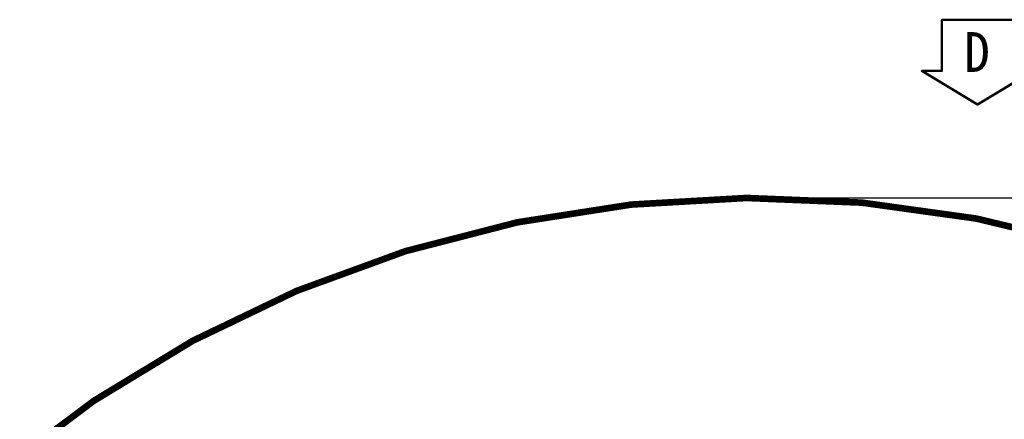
# Model space of a CAD drawing. Header units: millimetres. Extents: x 0 to 7327, y -11399 to -6123.
# Tile 25 of 87: x 1631 to 2373, y -9186 to -8885. Entities that reach past the tile are written whole.
import ezdxf

# ---------------------------------------------------------------- set-up
doc = ezdxf.new("R2010")
doc.units = ezdxf.units.MM
doc.layers.add('AM_0', color=7, linetype='Continuous', lineweight=50)
doc.layers.add('AM_5', color=3, linetype='Continuous', lineweight=25)
doc.styles.add('HHI_Dims', font='simplex.shx', dxfattribs={"width": 0.8, "bigfont": 'whgtxt.shx'})
doc.dimstyles.new('HHI_Standard$0', dxfattribs={"dimtxt": 3.5, "dimasz": 3.5, "dimexe": 1, "dimexo": 1, "dimgap": 1.5, "dimtad": 1, "dimdec": 0, "dimdsep": 46, "dimtxsty": 'HHI_Dims', "dimcen": 0, "dimclrd": 1, "dimclre": 1, "dimclrt": 1, "dimadec": 3, "dimazin": 2, "dimtp": 0.1, "dimtm": 0.1, "dimtfac": 0.65, "dimtdec": 0, "dimtmove": 0, "dimatfit": 3, "dimldrblk": 'OPEN30', "dimfxl": 1, "dimlwd": -1, "dimlwe": -1, "dimarcsym": 1})

# ---------------------------------------------------------------- blocks, each defined once
blk = doc.blocks.new('*D71')
at = {"layer": 'AM_5', "color": 1, "transparency": 16777216}
for p, q in [((2191.07, -9018.9), (3150.44, -9018.9)), ((3145.44, -9036.4), (3145.44, -10339.19)), ((2246.07, -10356.69), (3150.44, -10356.69))]:
    blk.add_line(p, q, dxfattribs=at)
for points in [[(3142.53, -9036.4), (3148.36, -9036.4), (3145.44, -9018.9)], [(3142.53, -10339.19), (3148.36, -10339.19), (3145.44, -10356.69)]]:
    blk.add_solid(points, dxfattribs=at)
at = {"layer": 'Defpoints', "color": 0, "transparency": 16777216}
for p in [(2186.07, -9018.9), (2241.07, -10356.69), (3145.44, -10356.69)]:
    blk.add_point(p, dxfattribs=at)
at = {"layer": 'AM_5', "color": 1, "transparency": 16777216, "insert": (3120.44, -9687.79), "char_height": 35, "attachment_point": 5, "rotation": 90, "style": 'HHI_Dims'}
blk.add_mtext('1338', dxfattribs=at)
blk = doc.blocks.new('_Open30')
at = {"color": 0, "linetype": 'ByBlock', "lineweight": -2}
for p, q in [((-1, 0.268), (0, 0)), ((0, 0), (-1, -0.268)), ((0, 0), (-1, 0))]:
    blk.add_line(p, q, dxfattribs=at)

msp = doc.modelspace()

# ---------------------------------------------------------------- linework, layer by layer
at = {"layer": 'AM_0'}
msp.add_lwpolyline([(2395.09, -8923.09), (2352.88, -8948.45), (2310.67, -8923.09), (2325.94, -8923.09), (2325.94, -8884.5), (2352.88, -8884.5), (2379.81, -8884.5), (2379.81, -8923.09)], close=True, dxfattribs=at)
at = {"layer": 'AM_5', "color": 1, "const_width": 5}
msp.add_lwpolyline([(2697.58, -10641.21, 1.647949), (1294.27, -9910.69)], format="xyb", dxfattribs=at)

# ---------------------------------------------------------------- texts
at = {"layer": 'AM_0', "insert": (2362.07, -8893.91), "char_height": 30, "width": 194.4511, "attachment_point": 3, "style": 'HHI_Dims'}
msp.add_mtext('{\\fGulimChe|b0|i0|c129|p49;\\W1;\\C3;D}', dxfattribs=at)

# ---------------------------------------------------------------- dimensions: what is measured, and where the dimension line sits
at = {"layer": 'AM_5'}
dim = msp.add_linear_dim(base=(3145.44, -10356.69), p1=(2186.07, -9018.9), p2=(2241.07, -10356.69), angle=90, text='1338', dimstyle='HHI_Standard$0', override={"dimscale": 5, "dimtxt": 7}, dxfattribs=at)
dim.commit()
dim.dimension.update_dxf_attribs({"geometry": '*D71', "text_midpoint": (3120.44, -9687.79)})

doc.saveas('drawing.dxf')
